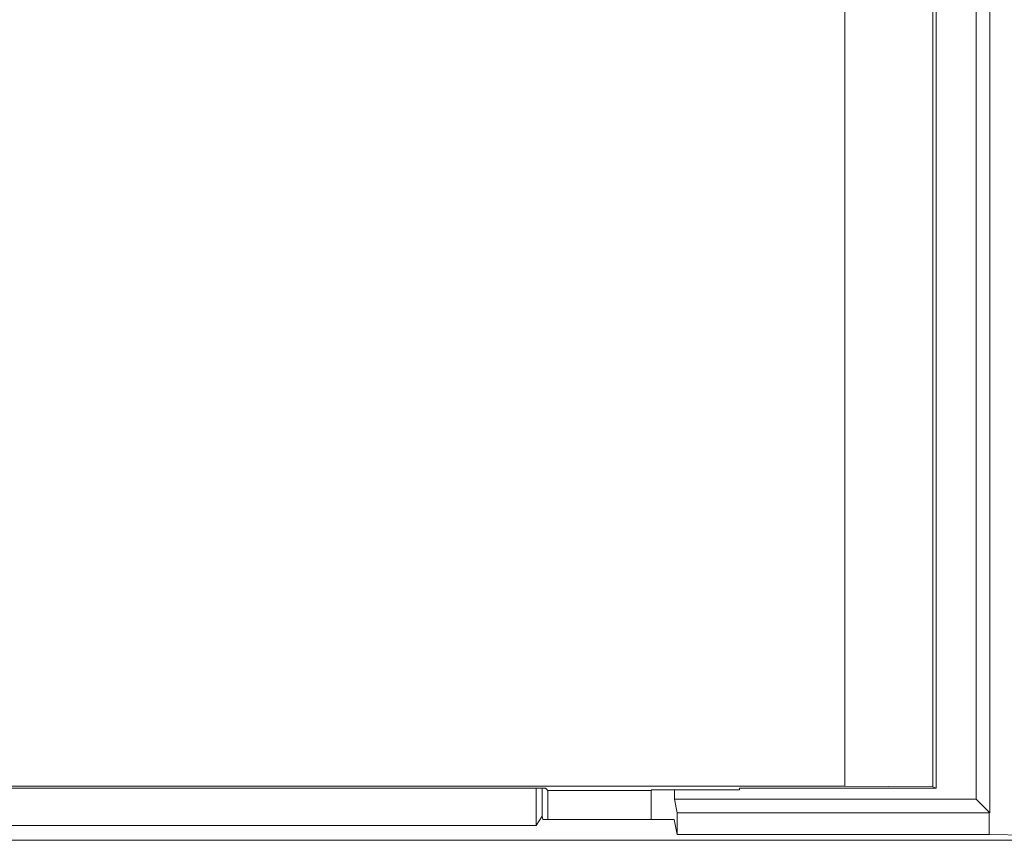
# Model space of a CAD drawing. Header units: millimetres. Extents: x -641 to 119, y -160 to 916.
# Tile 41 of 63: x -421 to -410, y 542 to 552. Entities that reach past the tile are written whole.
import ezdxf

# ---------------------------------------------------------------- set-up
doc = ezdxf.new("R2010")
doc.units = ezdxf.units.MM
doc.header["$LTSCALE"] = 32.67
doc.layers.get('0').update_dxf_attribs({"linetype": 'CONTINUOUS'})

msp = doc.modelspace()

# ---------------------------------------------------------------- linework, layer by layer
at = {"color": 7, "linetype": 'Continuous', "lineweight": 0}
for p, q in [((-410.154, 576.353), (-410.154, 542.796)), ((-410.647, 542.935), (-410.647, 575.291)), ((-410.001, 575.199), (-410.001, 542.643)), ((-411.647, 542.944), (-411.647, 575.034)), ((-410.607, 542.922), (-410.607, 573.696)), ((-453.637, 542.944), (-411.647, 542.944)), ((-450.242, 542.922), (-415.042, 542.922)), ((-415.147, 542.922), (-415.147, 542.496)), ((-415.082, 542.922), (-415.082, 542.605)), ((-415.016, 542.896), (-415.042, 542.922)), ((-415.016, 542.566), (-415.016, 542.896)), ((-415.016, 542.896), (-413.842, 542.896)), ((-412.842, 542.904), (-413.842, 542.904)), ((-413.842, 542.896), (-413.842, 542.566)), ((-413.578, 542.796), (-413.578, 542.904)), ((-412.842, 542.904), (-412.842, 542.922)), ((-412.842, 542.922), (-410.607, 542.922)), ((-410.647, 542.935), (-411.647, 542.944)), ((-410.607, 542.922), (-410.647, 542.935)), ((-413.578, 542.796), (-413.548, 542.643)), ((-410.154, 542.796), (-413.578, 542.796)), ((-410.001, 542.643), (-410.154, 542.796)), ((-415.082, 542.605), (-415.147, 542.496)), ((-415.074, 542.566), (-415.082, 542.605)), ((-415.074, 542.566), (-413.582, 542.566)), ((-413.548, 542.395), (-413.582, 542.566)), ((-413.548, 542.643), (-413.548, 542.395)), ((-410.006, 542.643), (-413.548, 542.643)), ((-410.006, 542.395), (-410.006, 542.643)), ((-450.116, 542.496), (-415.147, 542.496)), ((-404.936, 542.33), (-460.268, 542.33)), ((-410.006, 542.395), (-413.548, 542.395)), ((-404.936, 542.33), (-410.006, 542.395))]:
    msp.add_line(p, q, dxfattribs=at)

doc.saveas('drawing.dxf')
